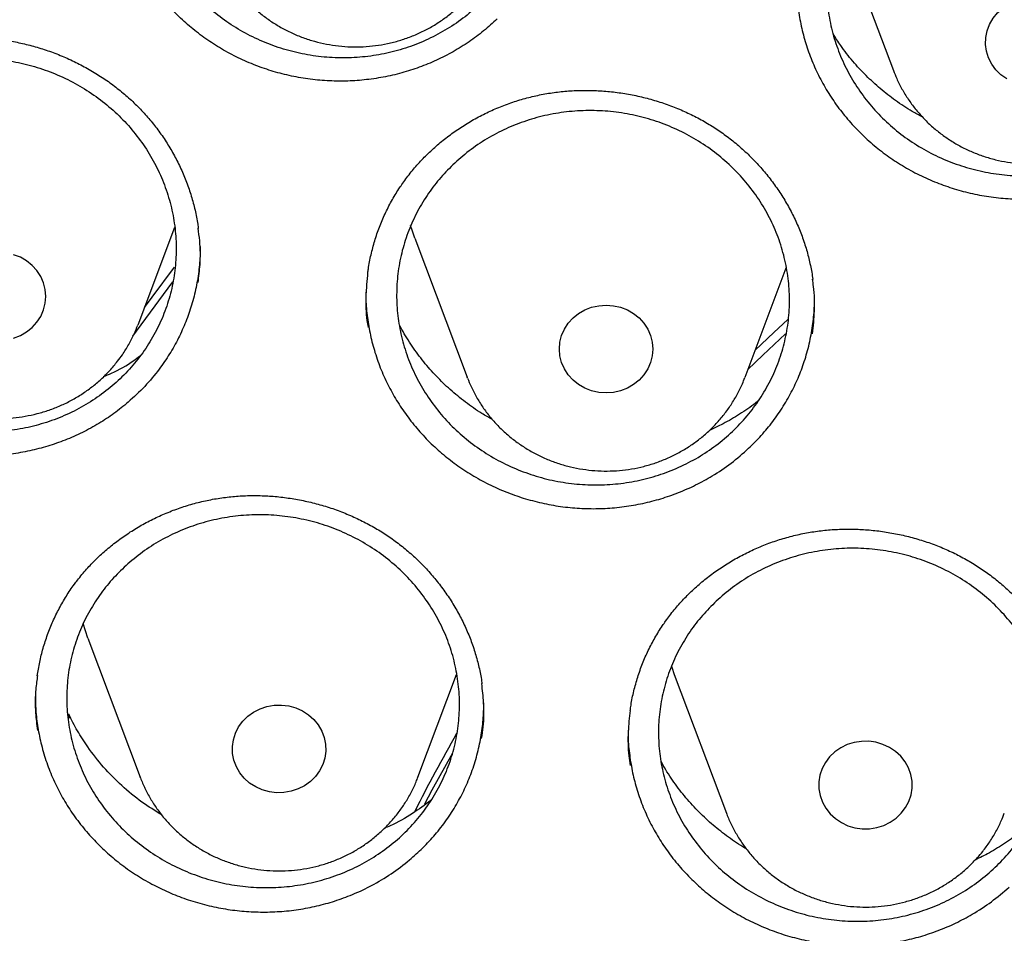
# Model space of a CAD drawing. Header units: millimetres. Extents: x 8 to 1233, y 12 to 1462.
# Tile 42 of 131: x 435 to 443, y 1284 to 1292. Entities that reach past the tile are written whole.
import ezdxf

# ---------------------------------------------------------------- set-up
doc = ezdxf.new("R2010")
doc.units = ezdxf.units.MM

msp = doc.modelspace()

# ---------------------------------------------------------------- linework, layer by layer
at = {"color": 7, "linetype": 'Continuous', "lineweight": 30}
for p, q in [((441.8648, 1292.783), (442.3119, 1291.5947)), ((435.8514, 1289.4203), (436.1649, 1290.2534)), ((438.2197, 1290.1588), (438.6668, 1288.9706)), ((441.0429, 1288.9706), (441.3953, 1289.9073)), ((437.8014, 1289.701), (437.8012, 1289.678)), ((438.6693, 1288.964), (438.6668, 1288.9706)), ((435.4228, 1286.739), (435.8698, 1285.5508)), ((438.246, 1285.5508), (438.5767, 1286.4298)), ((440.4381, 1286.4299), (440.8852, 1285.2417)), ((435.2663, 1286.0562), (435.2475, 1286.1027)), ((435.2582, 1286.0892), (435.2663, 1286.0562)), ((440.0443, 1285.9534), (440.044, 1285.9404)), ((435.8718, 1285.5457), (435.8698, 1285.5508))]:
    msp.add_line(p, q, dxfattribs=at)
at = {"color": 7, "linetype": 'Continuous', "lineweight": 30, "flags": 128}
for points in [[(443.2821, 1291.5215), (443.2323, 1291.5573), (443.1891, 1291.6), (443.1535, 1291.6486), (443.1265, 1291.7017), (443.1087, 1291.7582), (443.1005, 1291.8166), (443.1021, 1291.8754), (443.1136, 1291.9333), (443.1345, 1291.9888), (443.1645, 1292.0406), (443.2027, 1292.0873), (443.2482, 1292.1279), (443.2999, 1292.1612)], [(438.2197, 1290.1588), (438.1979, 1290.2208), (438.1832, 1290.2681)], [(434.987, 1289.4412), (435.0198, 1289.4914), (435.0438, 1289.5458), (435.0584, 1289.6031), (435.0634, 1289.6618), (435.0584, 1289.7205), (435.0438, 1289.7778), (435.0198, 1289.8322), (434.987, 1289.8824), (434.9462, 1289.9271), (434.8985, 1289.9654), (434.845, 1289.9962), (434.787, 1290.0187)], [(435.9065, 1289.5668), (435.9719, 1289.6566), (436.1634, 1289.9133)], [(436.147, 1289.7879), (435.8746, 1289.4187), (435.8046, 1289.3206)], [(439.572, 1289.4775), (439.6197, 1289.5157), (439.6733, 1289.5465), (439.7312, 1289.569), (439.7923, 1289.5828), (439.8549, 1289.5874), (439.9174, 1289.5828), (439.9785, 1289.569), (440.0365, 1289.5465), (440.09, 1289.5157), (440.1377, 1289.4775), (440.1785, 1289.4327), (440.2113, 1289.3825), (440.2353, 1289.3281), (440.2499, 1289.2708), (440.2549, 1289.2121), (440.2499, 1289.1534), (440.2353, 1289.0961), (440.2113, 1289.0417), (440.1785, 1288.9915), (440.1377, 1288.9467), (440.09, 1288.9085), (440.0365, 1288.8777), (439.9785, 1288.8552), (439.9174, 1288.8414), (439.8549, 1288.8368), (439.7923, 1288.8414), (439.7312, 1288.8552), (439.6733, 1288.8777), (439.6197, 1288.9085), (439.572, 1288.9467), (439.5312, 1288.9915), (439.4985, 1289.0417), (439.4744, 1289.0961), (439.4598, 1289.1534), (439.4549, 1289.2121), (439.4598, 1289.2708), (439.4744, 1289.3281), (439.4985, 1289.3825), (439.5312, 1289.4327), (439.572, 1289.4775)], [(434.787, 1289.3049), (434.845, 1289.3274), (434.8985, 1289.3582), (434.9462, 1289.3964), (434.987, 1289.4412)], [(441.1297, 1289.2012), (441.29, 1289.3538), (441.4098, 1289.4649)], [(441.3904, 1289.3433), (441.1944, 1289.1595), (441.0681, 1289.0375)], [(435.4228, 1286.739), (435.4009, 1286.801), (435.3815, 1286.8648)], [(440.4131, 1286.5016), (440.4163, 1286.4919), (440.4381, 1286.4299)], [(436.7115, 1285.9799), (436.747, 1286.0285), (436.7902, 1286.0712), (436.84, 1286.107), (436.8952, 1286.1351), (436.9544, 1286.1548), (437.0161, 1286.1655), (437.0788, 1286.1671), (437.1411, 1286.1594), (437.2012, 1286.1426), (437.2579, 1286.1173), (437.3096, 1286.0839), (437.3551, 1286.0434), (437.3934, 1285.9967), (437.4233, 1285.9449), (437.4443, 1285.8894), (437.4557, 1285.8315), (437.4573, 1285.7726), (437.4491, 1285.7143), (437.4313, 1285.6578), (437.4043, 1285.6046), (437.3687, 1285.5561), (437.3255, 1285.5134), (437.2757, 1285.4776), (437.2206, 1285.4495), (437.1614, 1285.4298), (437.0997, 1285.4191), (437.037, 1285.4175), (436.9747, 1285.4252), (436.9145, 1285.4419), (436.8579, 1285.4673), (436.8062, 1285.5006), (436.7606, 1285.5412), (436.7224, 1285.5879), (436.6925, 1285.6396), (436.6715, 1285.6952), (436.6601, 1285.7531), (436.6584, 1285.8119), (436.6666, 1285.8703), (436.6845, 1285.9268), (436.7115, 1285.9799)], [(442.3797, 1285.242), (442.4161, 1285.2899), (442.4441, 1285.3426), (442.463, 1285.3988), (442.4723, 1285.457), (442.4717, 1285.5159), (442.4614, 1285.574), (442.4414, 1285.6298), (442.4125, 1285.6821), (442.3751, 1285.7294), (442.3304, 1285.7707), (442.2793, 1285.8049), (442.2231, 1285.8311), (442.1632, 1285.8489), (442.1011, 1285.8576), (442.0384, 1285.857), (441.9765, 1285.8473), (441.9169, 1285.8286), (441.8613, 1285.8015), (441.8108, 1285.7664), (441.7668, 1285.7244), (441.7304, 1285.6765), (441.7024, 1285.6238), (441.6835, 1285.5676), (441.6742, 1285.5094), (441.6748, 1285.4505), (441.6851, 1285.3924), (441.705, 1285.3366), (441.734, 1285.2843), (441.7714, 1285.237), (441.8161, 1285.1957), (441.8672, 1285.1615), (441.9234, 1285.1352), (441.9833, 1285.1175), (442.0453, 1285.1088), (442.1081, 1285.1093), (442.17, 1285.1191), (442.2295, 1285.1377), (442.2852, 1285.1649), (442.3357, 1285.2), (442.3797, 1285.242)], [(438.5399, 1285.7571), (438.3655, 1285.4386), (438.3023, 1285.3183)]]:
    msp.add_lwpolyline(points, dxfattribs=at)
at = {"color": 7, "linetype": 'Continuous', "lineweight": 30}
msp.add_arc((450.9656, 1278.8467), 14.2687, 150.26718, 153.30414, dxfattribs=at)
for points, knots in [([(419.8279, 1282.1751), (419.8463, 1282.3054), (419.8881, 1282.6005), (419.9633, 1283.0592), (420.0517, 1283.5511), (420.1489, 1284.0416), (420.2545, 1284.5305), (420.3686, 1285.0178), (420.4911, 1285.5033), (420.622, 1285.9868), (420.7613, 1286.4683), (420.9089, 1286.9476), (421.0647, 1287.4246), (421.2288, 1287.8991), (421.4011, 1288.3711), (421.5816, 1288.8404), (421.7701, 1289.3069), (421.9667, 1289.7704), (422.1713, 1290.2309), (422.3839, 1290.6882), (422.6043, 1291.1423), (422.8326, 1291.5929), (423.0686, 1292.0399), (423.3124, 1292.4833), (423.5638, 1292.9229), (423.8228, 1293.3587), (424.0893, 1293.7904), (424.3632, 1294.2181), (424.6445, 1294.6414), (424.9331, 1295.0605), (425.2289, 1295.4751), (425.5319, 1295.8851), (425.8419, 1296.2905), (426.1589, 1296.6911), (426.4828, 1297.0868), (426.8135, 1297.4775), (427.1509, 1297.8632), (427.495, 1298.2436), (427.8456, 1298.6188), (428.2026, 1298.9885), (428.566, 1299.3528), (428.9357, 1299.7115), (429.3115, 1300.0645), (429.6934, 1300.4118), (430.0812, 1300.7531), (430.4749, 1301.0886), (430.8744, 1301.4179), (431.2795, 1301.7412), (431.6902, 1302.0583), (432.1062, 1302.369), (432.5277, 1302.6734), (432.9543, 1302.9713), (433.386, 1303.2627), (433.8227, 1303.5474), (434.2643, 1303.8255), (434.7107, 1304.0968), (435.1617, 1304.3613), (435.6172, 1304.6188), (436.0771, 1304.8694), (436.5413, 1305.113), (437.0096, 1305.3495), (437.482, 1305.5787), (437.9583, 1305.8008), (438.4383, 1306.0156), (438.922, 1306.2231), (439.4093, 1306.4231), (439.8999, 1306.6157), (440.3938, 1306.8008), (440.8909, 1306.9784), (441.391, 1307.1483), (441.8939, 1307.3107), (442.3996, 1307.4653), (442.9079, 1307.6122), (443.4186, 1307.7514), (443.9318, 1307.8828), (444.4471, 1308.0063), (444.9645, 1308.122), (445.4838, 1308.2297), (446.0049, 1308.3296), (446.5277, 1308.4215), (447.052, 1308.5054), (447.5777, 1308.5813), (448.1046, 1308.6493), (448.6327, 1308.7091), (449.1617, 1308.761), (449.6915, 1308.8047), (450.222, 1308.8404), (450.7531, 1308.868), (451.2846, 1308.8875), (451.8163, 1308.8989), (452.3482, 1308.9023), (452.8801, 1308.8975), (453.4118, 1308.8846), (453.9432, 1308.8636), (454.4742, 1308.8345), (455.0046, 1308.7974), (455.5343, 1308.7522), (456.0631, 1308.6989), (456.5909, 1308.6375), (457.1177, 1308.5682), (457.6431, 1308.4908), (458.1671, 1308.4054), (458.6896, 1308.3121), (459.2104, 1308.2108), (459.7294, 1308.1016), (460.2464, 1307.9845), (460.7614, 1307.8595), (461.274, 1307.7267), (461.7844, 1307.5862), (462.2922, 1307.4378), (462.7974, 1307.2818), (463.2998, 1307.1181), (463.7993, 1306.9467), (464.2958, 1306.7678), (464.7891, 1306.5813), (465.2792, 1306.3874), (465.7658, 1306.186), (466.2488, 1305.9772), (466.7282, 1305.7611), (467.2038, 1305.5377), (467.6754, 1305.3071), (468.143, 1305.0694), (468.6064, 1304.8246), (469.0655, 1304.5727), (469.5202, 1304.3139), (469.9703, 1304.0482), (470.4158, 1303.7756), (470.8565, 1303.4964), (471.2924, 1303.2104), (471.7232, 1302.9179), (472.1488, 1302.6188), (472.5693, 1302.3133), (472.9844, 1302.0014), (473.394, 1301.6832), (473.7981, 1301.3588), (474.1965, 1301.0284), (474.5892, 1300.6919), (474.9759, 1300.3494), (475.3567, 1300.0011), (475.7314, 1299.6471), (476.1, 1299.2874), (476.4622, 1298.9222), (476.8181, 1298.5514), (477.1675, 1298.1753), (477.5103, 1297.7939), (477.8465, 1297.4074), (478.176, 1297.0158), (478.4987, 1296.6192), (478.8144, 1296.2177), (479.1231, 1295.8115), (479.4248, 1295.4007), (479.7193, 1294.9853), (480.0066, 1294.5654), (480.2866, 1294.1413), (480.5591, 1293.7129), (480.8243, 1293.2805), (481.0819, 1292.844), (481.3319, 1292.4037), (481.5743, 1291.9597), (481.8089, 1291.512), (482.0358, 1291.0608), (482.2548, 1290.6062), (482.4659, 1290.1483), (482.6691, 1289.6872), (482.8643, 1289.2232), (483.0513, 1288.7562), (483.2303, 1288.2864), (483.4011, 1287.814), (483.5638, 1287.339), (483.7181, 1286.8616), (483.8642, 1286.3819), (484.002, 1285.9001), (484.1314, 1285.4162), (484.2524, 1284.9304), (484.3649, 1284.4428), (484.469, 1283.9536), (484.5646, 1283.4628), (484.6519, 1282.9707), (484.7299, 1282.4772), (484.7852, 1282.097), (484.8116, 1281.881), (484.8178, 1281.8302)], [0, 0, 0, 0, 0.004439, 0.010056, 0.015673, 0.021289, 0.026906, 0.032523, 0.038139, 0.043756, 0.049373, 0.054989, 0.060606, 0.066222, 0.071838, 0.077455, 0.083071, 0.088687, 0.094304, 0.09992, 0.105536, 0.111152, 0.116768, 0.122384, 0.128, 0.133616, 0.139232, 0.144847, 0.150463, 0.156079, 0.161694, 0.16731, 0.172925, 0.178541, 0.184156, 0.189772, 0.195387, 0.201002, 0.206617, 0.212232, 0.217847, 0.223462, 0.229077, 0.234692, 0.240307, 0.245922, 0.251536, 0.257151, 0.262766, 0.26838, 0.273995, 0.279609, 0.285224, 0.290838, 0.296453, 0.302067, 0.307681, 0.313296, 0.31891, 0.324524, 0.330138, 0.335752, 0.341366, 0.346981, 0.352595, 0.358209, 0.363823, 0.369436, 0.37505, 0.380664, 0.386278, 0.391892, 0.397506, 0.40312, 0.408734, 0.414347, 0.419961, 0.425575, 0.431189, 0.436802, 0.442416, 0.44803, 0.453643, 0.459257, 0.464871, 0.470484, 0.476098, 0.481712, 0.487325, 0.492939, 0.498553, 0.504166, 0.50978, 0.515393, 0.521007, 0.526621, 0.532234, 0.537848, 0.543462, 0.549075, 0.554689, 0.560303, 0.565916, 0.57153, 0.577144, 0.582757, 0.588371, 0.593985, 0.599599, 0.605212, 0.610826, 0.61644, 0.622054, 0.627668, 0.633282, 0.638895, 0.644509, 0.650123, 0.655737, 0.661351, 0.666965, 0.672579, 0.678193, 0.683808, 0.689422, 0.695036, 0.70065, 0.706264, 0.711879, 0.717493, 0.723107, 0.728722, 0.734336, 0.739951, 0.745565, 0.75118, 0.756794, 0.762409, 0.768024, 0.773639, 0.779253, 0.784868, 0.790483, 0.796098, 0.801713, 0.807328, 0.812943, 0.818559, 0.824174, 0.829789, 0.835405, 0.84102, 0.846636, 0.852251, 0.857867, 0.863482, 0.869098, 0.874714, 0.88033, 0.885945, 0.891561, 0.897177, 0.902793, 0.90841, 0.914026, 0.919642, 0.925258, 0.930874, 0.936491, 0.942107, 0.947724, 0.95334, 0.958956, 0.964573, 0.97019, 0.975806, 0.981423, 0.98704, 0.992656, 0.998273, 1, 1, 1, 1]), ([(436.3802, 1294.4461), (436.3378, 1294.4024), (436.2529, 1294.3148), (436.1464, 1294.1671), (436.0565, 1294.0096), (435.9867, 1293.8428), (435.9366, 1293.6694), (435.9071, 1293.4915), (435.8991, 1293.3111), (435.9121, 1293.1307), (435.9459, 1292.9525), (436.0008, 1292.7787), (436.0754, 1292.6116), (436.1688, 1292.4532), (436.2805, 1292.3057), (436.4083, 1292.1707), (436.5509, 1292.0499), (436.7067, 1291.9454), (436.8735, 1291.8578), (437.049, 1291.7884), (437.2315, 1291.7386), (437.4183, 1291.7084), (437.6071, 1291.6982), (437.7955, 1291.7088), (437.9811, 1291.7393), (438.1618, 1291.7894), (438.3349, 1291.8591), (438.4985, 1291.9469), (438.6506, 1292.0516), (438.7889, 1292.1726), (438.9121, 1292.3076), (439.0186, 1292.4552), (439.1065, 1292.6137), (439.1754, 1292.7808), (439.2244, 1292.9545), (439.2521, 1293.1328), (439.259, 1293.3132), (439.2449, 1293.4935), (439.2093, 1293.6715), (439.1533, 1293.8449), (439.0777, 1294.0116), (438.9827, 1294.1692), (438.8701, 1294.3161), (438.7414, 1294.4503), (438.5977, 1294.5698), (438.4412, 1294.6735), (438.274, 1294.7601), (438.0977, 1294.8279), (437.915, 1294.8767), (437.728, 1294.9058), (437.5392, 1294.9143), (437.3509, 1294.9026), (437.1654, 1294.871), (436.9853, 1294.8192), (436.8126, 1294.7486), (436.6532, 1294.6615), (436.5074, 1294.5612), (436.4226, 1294.4845), (436.3802, 1294.4461)], [0, 0, 0, 0, 0.017868, 0.035793, 0.053661, 0.071529, 0.089453, 0.107321, 0.125194, 0.143124, 0.160998, 0.178879, 0.196818, 0.2147, 0.232589, 0.250536, 0.268425, 0.286317, 0.304266, 0.322159, 0.340048, 0.357994, 0.375884, 0.393765, 0.411704, 0.429586, 0.447459, 0.465389, 0.483262, 0.501129, 0.519053, 0.53692, 0.554786, 0.572709, 0.590575, 0.608446, 0.626373, 0.644244, 0.662123, 0.680059, 0.697938, 0.715826, 0.73377, 0.751657, 0.769549, 0.787498, 0.80539, 0.823281, 0.841229, 0.85912, 0.877004, 0.894946, 0.91283, 0.930706, 0.948639, 0.966514, 0.983257, 1, 1, 1, 1]), ([(442.2016, 1293.4143), (442.2464, 1293.4561), (442.3362, 1293.5399), (442.4885, 1293.6461), (442.6513, 1293.7365), (442.8244, 1293.8081), (443.0048, 1293.861), (443.1904, 1293.8943), (443.379, 1293.907), (443.5681, 1293.8996), (443.7555, 1293.8723), (443.9385, 1293.8246), (444.115, 1293.7579), (444.2829, 1293.6729), (444.4397, 1293.5702), (444.5837, 1293.4516), (444.7133, 1293.3186), (444.8262, 1293.1723), (444.9215, 1293.0152), (444.9982, 1292.8491), (445.0544, 1292.6758), (445.0902, 1292.4978), (445.1051, 1292.3173), (445.0983, 1292.1366), (445.0705, 1291.9579), (445.0221, 1291.7834), (444.9529, 1291.6156), (444.8647, 1291.4564), (444.7584, 1291.3077), (444.6349, 1291.1718), (444.4962, 1291.05), (444.3441, 1290.9438), (444.1801, 1290.8551), (444.0066, 1290.7844), (443.8259, 1290.7326), (443.6399, 1290.701), (443.4512, 1290.6894), (443.2621, 1290.6978), (443.0751, 1290.7269), (442.8924, 1290.7756), (442.7162, 1290.8433), (442.5492, 1290.9298), (442.393, 1291.0334), (442.2497, 1291.1528), (442.1214, 1291.2871), (442.0095, 1291.4339), (441.9151, 1291.5916), (441.8402, 1291.7584), (441.785, 1291.932), (441.7503, 1292.1101), (441.7372, 1292.2908), (441.7452, 1292.4714), (441.7741, 1292.65), (441.8243, 1292.8239), (441.8944, 1292.9914), (441.982, 1293.1466), (442.0838, 1293.2891), (442.1624, 1293.3725), (442.2016, 1293.4143)], [0, 0, 0, 0, 0.017869, 0.035794, 0.053663, 0.071531, 0.089457, 0.107325, 0.125194, 0.143121, 0.16099, 0.178864, 0.196794, 0.214668, 0.232549, 0.250487, 0.268368, 0.286255, 0.304199, 0.322086, 0.339976, 0.357922, 0.375812, 0.393699, 0.411644, 0.429531, 0.447413, 0.465352, 0.483233, 0.501108, 0.519039, 0.536914, 0.554783, 0.57271, 0.590579, 0.608448, 0.626373, 0.644242, 0.662114, 0.680043, 0.697915, 0.715793, 0.733729, 0.751608, 0.769493, 0.787436, 0.805321, 0.82321, 0.841157, 0.859046, 0.876934, 0.89488, 0.912769, 0.930652, 0.948593, 0.966477, 0.983238, 1, 1, 1, 1]), ([(438.9233, 1292.0359), (438.8853, 1292.001), (438.8093, 1291.9311), (438.6828, 1291.8375), (438.5478, 1291.753), (438.4054, 1291.68), (438.2582, 1291.6195), (438.1059, 1291.5711), (437.9482, 1291.5348), (437.7878, 1291.5115), (437.6273, 1291.5013), (437.4664, 1291.5041), (437.3045, 1291.5199), (437.1445, 1291.5488), (436.989, 1291.5901), (436.8375, 1291.6435), (436.6896, 1291.7095), (436.5478, 1291.7873), (436.4142, 1291.8753), (436.2885, 1291.9737), (436.1706, 1292.0828), (436.0626, 1292.2009), (435.9664, 1292.3259), (435.8811, 1292.458), (435.8071, 1292.5977), (435.7455, 1292.7428), (435.6975, 1292.8907), (435.662, 1293.0417), (435.6412, 1293.1963), (435.6325, 1293.3054), (435.6347, 1293.3619), (435.6349, 1293.3661)], [0, 0, 0, 0, 0.035083, 0.070168, 0.106266, 0.142365, 0.177494, 0.212624, 0.248781, 0.284937, 0.320007, 0.355076, 0.391168, 0.427259, 0.462285, 0.49731, 0.533348, 0.569387, 0.604523, 0.639658, 0.675816, 0.711974, 0.747098, 0.782221, 0.818366, 0.85451, 0.889645, 0.924781, 0.960938, 0.997095, 1, 1, 1, 1]), ([(436.528, 1292.5921), (436.5316, 1292.5819), (436.5465, 1292.5399), (436.5808, 1292.4693), (436.6307, 1292.3811), (436.6886, 1292.2974), (436.7533, 1292.2185), (436.8246, 1292.145), (436.902, 1292.0774), (436.985, 1292.0161), (437.0731, 1291.9616), (437.1656, 1291.9143), (437.2619, 1291.8744), (437.3614, 1291.8424), (437.4635, 1291.8184), (437.5673, 1291.8026), (437.6722, 1291.7951), (437.7775, 1291.7961), (437.8824, 1291.8055), (437.9862, 1291.8232), (438.0881, 1291.8492), (438.1875, 1291.8834), (438.2836, 1291.9253), (438.3756, 1291.975), (438.4642, 1292.0318), (438.5189, 1292.0758), (438.5465, 1292.098)], [0, 0, 0, 0, 0.013646, 0.055859, 0.098119, 0.140439, 0.182829, 0.225296, 0.267843, 0.310473, 0.353185, 0.395977, 0.438843, 0.481777, 0.524773, 0.567822, 0.610916, 0.654044, 0.697198, 0.740363, 0.783529, 0.826685, 0.869818, 0.912918, 0.955972, 1, 1, 1, 1]), ([(441.4843, 1292.3453), (441.4842, 1292.3441), (441.482, 1292.2907), (441.4902, 1292.1847), (441.5102, 1292.0304), (441.545, 1291.8797), (441.5921, 1291.7322), (441.6526, 1291.5875), (441.7259, 1291.4481), (441.8106, 1291.3163), (441.9062, 1291.1913), (442.0134, 1291.0732), (442.1308, 1290.9641), (442.2563, 1290.8658), (442.3899, 1290.7775), (442.5321, 1290.6995), (442.6805, 1290.6335), (442.8326, 1290.5802), (442.9886, 1290.5391), (443.149, 1290.5104), (443.3112, 1290.4948), (443.4726, 1290.4925), (443.6334, 1290.5029), (443.7942, 1290.5265), (443.9522, 1290.5631), (444.1046, 1290.6119), (444.2521, 1290.6726), (444.395, 1290.7457), (444.5417, 1290.8373), (444.6894, 1290.9487), (444.7821, 1291.0402), (444.8288, 1291.0862)], [0, 0, 0, 0, 0.000811, 0.036367, 0.071923, 0.106412, 0.140901, 0.176383, 0.211865, 0.246419, 0.280975, 0.316523, 0.35207, 0.386703, 0.421337, 0.45698, 0.492624, 0.527181, 0.561738, 0.597298, 0.632858, 0.667408, 0.701958, 0.737513, 0.773068, 0.807574, 0.84208, 0.877588, 0.913096, 0.95631, 1, 1, 1, 1]), ([(433.162, 1291.4137), (433.1775, 1291.4268), (433.2239, 1291.466), (433.3058, 1291.527), (433.4092, 1291.5943), (433.5181, 1291.6551), (433.6319, 1291.7093), (433.7499, 1291.7563), (433.8715, 1291.7959), (433.9958, 1291.8278), (434.1222, 1291.8516), (434.2496, 1291.8673), (434.3774, 1291.8748), (434.5047, 1291.874), (434.6309, 1291.865), (434.756, 1291.8478), (434.8804, 1291.8226), (435.0041, 1291.7894), (435.1265, 1291.7482), (435.2468, 1291.6992), (435.3639, 1291.6427), (435.4769, 1291.5792), (435.5851, 1291.509), (435.6875, 1291.4327), (435.7835, 1291.351), (435.8725, 1291.2643), (435.9549, 1291.1723), (436.031, 1291.0752), (436.1008, 1290.9727), (436.1639, 1290.8653), (436.2198, 1290.7537), (436.2681, 1290.6385), (436.3086, 1290.5205), (436.34, 1290.4005), (436.3595, 1290.3078), (436.3655, 1290.2551), (436.3669, 1290.2431)], [0, 0, 0, 0, 0.014981, 0.044961, 0.075091, 0.105438, 0.135971, 0.166649, 0.19742, 0.228222, 0.25897, 0.2896, 0.320056, 0.350292, 0.380264, 0.410045, 0.440075, 0.470452, 0.501109, 0.531966, 0.562931, 0.593895, 0.624737, 0.655367, 0.685712, 0.715715, 0.745449, 0.775497, 0.805823, 0.836405, 0.867188, 0.898107, 0.929094, 0.960067, 0.990954, 1, 1, 1, 1]), ([(442.558, 1291.1988), (442.5295, 1291.2137), (442.4505, 1291.2551), (442.3307, 1291.3353), (442.1988, 1291.4371), (442.0763, 1291.5494), (441.9632, 1291.6725), (441.8688, 1291.7918), (441.818, 1291.8726), (441.7969, 1291.9062)], [0, 0, 0, 0, 0.090934, 0.251817, 0.408017, 0.564218, 0.724961, 0.885704, 1, 1, 1, 1]), ([(433.3474, 1291.2803), (433.3034, 1291.2385), (433.2152, 1291.1547), (433.103, 1291.0119), (433.0071, 1290.8588), (432.9308, 1290.6955), (432.8741, 1290.525), (432.8377, 1290.3491), (432.8227, 1290.17), (432.8287, 1289.99), (432.8556, 1289.8114), (432.9037, 1289.6364), (432.9718, 1289.4673), (433.059, 1289.306), (433.1648, 1289.155), (433.2874, 1289.0157), (433.4251, 1288.89), (433.5768, 1288.7799), (433.74, 1288.6863), (433.9127, 1288.6103), (434.0932, 1288.5536), (434.2786, 1288.5162), (434.4669, 1288.4986), (434.6557, 1288.5018), (434.8425, 1288.5249), (435.025, 1288.5676), (435.2008, 1288.6303), (435.3677, 1288.7112), (435.5239, 1288.8095), (435.6668, 1288.9244), (435.7952, 1289.054), (435.9074, 1289.1967), (436.0014, 1289.351), (436.0767, 1289.5145), (436.1324, 1289.6855), (436.167, 1289.8617), (436.1808, 1290.0409), (436.1737, 1290.2209), (436.145, 1290.3993), (436.0958, 1290.574), (436.0267, 1290.7428), (435.9379, 1290.9033), (435.8311, 1291.0537), (435.7078, 1291.1923), (435.5688, 1291.3168), (435.4165, 1291.426), (435.2527, 1291.5188), (435.0792, 1291.5931), (434.8984, 1291.6488), (434.7127, 1291.6852), (434.5243, 1291.701), (434.3356, 1291.6968), (434.149, 1291.6726), (433.9669, 1291.6281), (433.7916, 1291.5646), (433.6288, 1291.4842), (433.4791, 1291.3901), (433.3913, 1291.3169), (433.3474, 1291.2803)], [0, 0, 0, 0, 0.017866, 0.035789, 0.053655, 0.071521, 0.089443, 0.107309, 0.125177, 0.143103, 0.160971, 0.178846, 0.196778, 0.214654, 0.232538, 0.250479, 0.268363, 0.286254, 0.304201, 0.322092, 0.339984, 0.357933, 0.375825, 0.393713, 0.411657, 0.429545, 0.447424, 0.465361, 0.48324, 0.501111, 0.519039, 0.53691, 0.554777, 0.5727, 0.590566, 0.608432, 0.626356, 0.644223, 0.662096, 0.680025, 0.697898, 0.715779, 0.733718, 0.751599, 0.769488, 0.787434, 0.805324, 0.823216, 0.841165, 0.859057, 0.876947, 0.894893, 0.912783, 0.930665, 0.948604, 0.966487, 0.983243, 1, 1, 1, 1]), ([(442.3135, 1291.5929), (442.3221, 1291.5704), (442.3427, 1291.5164), (442.3845, 1291.4348), (442.4373, 1291.3481), (442.4976, 1291.266), (442.5647, 1291.1889), (442.6382, 1291.1175), (442.7176, 1291.052), (442.8025, 1290.9931), (442.8922, 1290.941), (442.9861, 1290.8963), (443.0836, 1290.8592), (443.1841, 1290.8299), (443.2868, 1290.8088), (443.3911, 1290.7959), (443.4963, 1290.7914), (443.6015, 1290.7953), (443.7061, 1290.8077), (443.8093, 1290.8283), (443.9104, 1290.8572), (444.0087, 1290.8941), (444.1035, 1290.9388), (444.1941, 1290.9909), (444.2798, 1291.0502), (444.3601, 1291.116), (444.4345, 1291.1881), (444.5022, 1291.2659), (444.563, 1291.3488), (444.6162, 1291.4363), (444.6581, 1291.5184), (444.6787, 1291.5726), (444.6872, 1291.5951)], [0, 0, 0, 0, 0.023997, 0.057521, 0.091087, 0.124704, 0.158378, 0.192114, 0.225915, 0.259782, 0.293713, 0.327706, 0.361757, 0.39586, 0.430009, 0.464199, 0.498421, 0.532669, 0.566932, 0.601202, 0.635469, 0.669725, 0.70396, 0.738165, 0.77233, 0.806448, 0.84051, 0.874509, 0.908442, 0.942304, 0.976096, 1, 1, 1, 1]), ([(438.107, 1290.6179), (438.1186, 1290.6343), (438.1533, 1290.6835), (438.2165, 1290.7624), (438.299, 1290.8526), (438.3884, 1290.9377), (438.4843, 1291.0175), (438.5861, 1291.0914), (438.6932, 1291.159), (438.8051, 1291.2196), (438.9209, 1291.2729), (439.04, 1291.3186), (439.1614, 1291.3563), (439.2845, 1291.3859), (439.4088, 1291.4072), (439.5341, 1291.4203), (439.6608, 1291.4254), (439.7888, 1291.4225), (439.9177, 1291.4116), (440.0465, 1291.3926), (440.1741, 1291.3656), (440.2997, 1291.3307), (440.4222, 1291.2882), (440.5407, 1291.2384), (440.6544, 1291.1817), (440.7628, 1291.1185), (440.866, 1291.0487), (440.9645, 1290.9723), (441.0584, 1290.8892), (441.1471, 1290.7998), (441.2299, 1290.7045), (441.3062, 1290.604), (441.3756, 1290.4988), (441.4376, 1290.3897), (441.4916, 1290.2773), (441.5373, 1290.1625), (441.5748, 1290.0457), (441.6026, 1289.9277), (441.6181, 1289.8482), (441.6219, 1289.808), (441.622, 1289.8076)], [0, 0, 0, 0, 0.013447, 0.040431, 0.067548, 0.094858, 0.122333, 0.149936, 0.177619, 0.205325, 0.23298, 0.260526, 0.287914, 0.315104, 0.342056, 0.36884, 0.395841, 0.423147, 0.450699, 0.478424, 0.506238, 0.534044, 0.561733, 0.589226, 0.616457, 0.643377, 0.670054, 0.697021, 0.724235, 0.751677, 0.779296, 0.807038, 0.834841, 0.862634, 0.890352, 0.917948, 0.945388, 0.972657, 0.99976, 1, 1, 1, 1]), ([(438.5599, 1290.8024), (438.606, 1290.8426), (438.6984, 1290.9231), (438.8539, 1291.0239), (439.0196, 1291.1086), (439.1948, 1291.1742), (439.3768, 1291.2209), (439.5634, 1291.248), (439.7523, 1291.2544), (439.9411, 1291.2408), (440.1275, 1291.2074), (440.3089, 1291.1539), (440.4833, 1291.0816), (440.6485, 1290.9914), (440.8019, 1290.8839), (440.9422, 1290.761), (441.0675, 1290.6241), (441.1757, 1290.4747), (441.266, 1290.315), (441.3372, 1290.147), (441.3879, 1289.9725), (441.418, 1289.794), (441.4271, 1289.6138), (441.4145, 1289.434), (441.381, 1289.257), (441.3271, 1289.0848), (441.2527, 1288.92), (441.1594, 1288.7644), (441.0485, 1288.6198), (440.9207, 1288.4886), (440.7783, 1288.3719), (440.6229, 1288.2711), (440.4562, 1288.1882), (440.2806, 1288.1235), (440.0983, 1288.0779), (439.9114, 1288.0525), (439.7225, 1288.0472), (439.5337, 1288.0618), (439.3477, 1288.0969), (439.1666, 1288.1515), (438.9926, 1288.2247), (438.8284, 1288.3165), (438.6756, 1288.4248), (438.5361, 1288.5485), (438.4121, 1288.6865), (438.3049, 1288.8365), (438.2156, 1288.9967), (438.146, 1289.1654), (438.0965, 1289.3401), (438.0675, 1289.5187), (438.0601, 1289.6991), (438.0739, 1289.8787), (438.1084, 1290.0556), (438.1642, 1290.2272), (438.2395, 1290.3916), (438.332, 1290.5432), (438.4382, 1290.6817), (438.5193, 1290.7622), (438.5599, 1290.8024)], [0, 0, 0, 0, 0.01787, 0.035796, 0.053666, 0.071535, 0.089461, 0.107331, 0.125204, 0.143134, 0.161007, 0.178887, 0.196824, 0.214704, 0.23259, 0.250534, 0.26842, 0.286309, 0.304256, 0.322145, 0.340033, 0.357979, 0.375866, 0.393749, 0.411689, 0.429571, 0.447447, 0.465379, 0.483254, 0.501124, 0.519051, 0.536921, 0.554789, 0.572715, 0.590583, 0.608454, 0.626383, 0.644254, 0.662132, 0.680067, 0.697944, 0.715829, 0.73377, 0.751655, 0.769544, 0.78749, 0.805379, 0.823268, 0.841214, 0.859103, 0.876988, 0.894929, 0.912814, 0.930691, 0.948626, 0.966504, 0.983252, 1, 1, 1, 1]), ([(437.8173, 1289.8625), (437.8186, 1289.8741), (437.8245, 1289.9265), (437.8436, 1290.0185), (437.8747, 1290.1378), (437.9147, 1290.2545), (437.9625, 1290.3678), (438.0182, 1290.4771), (438.0677, 1290.5599), (438.0988, 1290.6058), (438.107, 1290.6179)], [0, 0, 0, 0, 0.0429672, 0.1943889, 0.3459321, 0.4971789, 0.6478426, 0.7976911, 0.9465633, 1, 1, 1, 1]), ([(436.3652, 1289.7802), (436.3716, 1289.8311), (436.3867, 1289.9498), (436.3854, 1290.1064), (436.3703, 1290.2101), (436.3651, 1290.2457)], [0, 0, 0, 0, 0.329867, 0.769775, 1, 1, 1, 1]), ([(435.7671, 1288.7572), (435.7272, 1288.7245), (435.6474, 1288.6591), (435.5159, 1288.573), (435.3763, 1288.4963), (435.23, 1288.4313), (435.0796, 1288.3792), (434.9248, 1288.3392), (434.7652, 1288.3117), (434.6036, 1288.2972), (434.4427, 1288.2958), (434.282, 1288.3072), (434.1212, 1288.3317), (433.9628, 1288.3691), (433.8097, 1288.4186), (433.6612, 1288.4799), (433.517, 1288.5535), (433.3795, 1288.6385), (433.2509, 1288.7333), (433.1307, 1288.8379), (433.0189, 1288.9527), (432.9176, 1289.076), (432.8284, 1289.2056), (432.7505, 1289.3415), (432.6843, 1289.4844), (432.6309, 1289.6319), (432.5909, 1289.7815), (432.5648, 1289.9335), (432.5519, 1290.0606), (432.5531, 1290.1371), (432.5535, 1290.1614)], [0, 0, 0, 0, 0.035878, 0.071757, 0.108674, 0.14559, 0.181517, 0.217445, 0.254423, 0.2914, 0.327277, 0.363154, 0.400077, 0.436999, 0.472832, 0.508665, 0.545535, 0.582405, 0.618342, 0.65428, 0.691263, 0.728246, 0.764157, 0.800068, 0.837023, 0.873978, 0.909886, 0.945795, 0.982748, 1, 1, 1, 1]), ([(436.3822, 1290.0885), (436.3826, 1290.074), (436.3843, 1290.0089), (436.3741, 1289.8919), (436.3506, 1289.7389), (436.3126, 1289.5888), (436.262, 1289.4441), (436.1989, 1289.3041), (436.1229, 1289.1686), (436.0274, 1289.0294), (435.9111, 1288.8893), (435.8153, 1288.8014), (435.7671, 1288.7572)], [0, 0, 0, 0, 0.028773, 0.129584, 0.23333, 0.337075, 0.437728, 0.538382, 0.641959, 0.745536, 0.872067, 1, 1, 1, 1]), ([(437.8153, 1289.867), (437.8088, 1289.7987), (437.7959, 1289.6624), (437.7999, 1289.5044), (437.8151, 1289.417), (437.8186, 1289.3974)], [0, 0, 0, 0, 0.437316, 0.87323, 1, 1, 1, 1]), ([(441.6209, 1289.3416), (441.6275, 1289.4073), (441.6411, 1289.5414), (441.6379, 1289.6989), (441.6229, 1289.7885), (441.6193, 1289.81)], [0, 0, 0, 0, 0.421905, 0.861571, 1, 1, 1, 1]), ([(437.8009, 1289.6405), (437.8009, 1289.6391), (437.8005, 1289.5856), (437.8124, 1289.4816), (437.8372, 1289.3299), (437.8765, 1289.1807), (437.9289, 1289.0335), (437.9944, 1288.891), (438.0717, 1288.7553), (438.1603, 1288.6258), (438.2608, 1288.5026), (438.372, 1288.3877), (438.4919, 1288.2831), (438.6204, 1288.188), (438.7582, 1288.1027), (438.9028, 1288.0289), (439.0517, 1287.9676), (439.2052, 1287.9182), (439.3639, 1287.8809), (439.5251, 1287.8566), (439.6862, 1287.8455), (439.8475, 1287.8471), (440.0095, 1287.8619), (440.1693, 1287.8897), (440.3243, 1287.93), (440.475, 1287.9824), (440.6218, 1288.0474), (440.7735, 1288.1307), (440.9273, 1288.2336), (441.0251, 1288.3197), (441.0742, 1288.363)], [0, 0, 0, 0, 0.000987, 0.037825, 0.073555, 0.109285, 0.146044, 0.182802, 0.218608, 0.254415, 0.29125, 0.328084, 0.363984, 0.399884, 0.436831, 0.473777, 0.509609, 0.545441, 0.582312, 0.619184, 0.655017, 0.69085, 0.727726, 0.764601, 0.800386, 0.836172, 0.872996, 0.909821, 0.954663, 1, 1, 1, 1]), ([(441.0742, 1288.363), (441.111, 1288.3993), (441.1847, 1288.4718), (441.2833, 1288.5926), (441.3724, 1288.7216), (441.4495, 1288.8575), (441.5133, 1288.998), (441.5644, 1289.1432), (441.6031, 1289.2937), (441.6273, 1289.4467), (441.6381, 1289.5657), (441.6365, 1289.6329), (441.6361, 1289.6493)], [0, 0, 0, 0, 0.105992, 0.211988, 0.321063, 0.430137, 0.536029, 0.641924, 0.750913, 0.859902, 0.965615, 1, 1, 1, 1]), ([(435.6765, 1289.1076), (435.6904, 1289.1261), (435.7247, 1289.172), (435.7727, 1289.2497), (435.8171, 1289.3343), (435.8394, 1289.3914), (435.8494, 1289.4168)], [0, 0, 0, 0, 0.194908, 0.482272, 0.769276, 1, 1, 1, 1]), ([(438.8829, 1288.6089), (438.8524, 1288.626), (438.7722, 1288.6707), (438.6508, 1288.7563), (438.5206, 1288.8625), (438.4015, 1288.978), (438.2923, 1289.1022), (438.1942, 1289.2362), (438.1254, 1289.3438), (438.0938, 1289.4077), (438.0868, 1289.4219)], [0, 0, 0, 0, 0.08984, 0.23598, 0.38212, 0.524063, 0.666006, 0.812072, 0.958138, 1, 1, 1, 1]), ([(433.4804, 1289.4088), (433.4902, 1289.3842), (433.5125, 1289.3284), (433.5565, 1289.2452), (433.6106, 1289.1592), (433.6721, 1289.078), (433.7403, 1289.0018), (433.8149, 1288.9313), (433.8953, 1288.867), (433.981, 1288.8092), (434.0714, 1288.7584), (434.166, 1288.715), (434.2641, 1288.6792), (434.365, 1288.6513), (434.4681, 1288.6316), (434.5726, 1288.6201), (434.6778, 1288.6171), (434.7829, 1288.6224), (434.8873, 1288.6362), (434.9903, 1288.6583), (435.0909, 1288.6886), (435.1887, 1288.7268), (435.2828, 1288.7728), (435.3726, 1288.8262), (435.4575, 1288.8866), (435.5367, 1288.9536), (435.6107, 1289.0268), (435.6545, 1289.0805), (435.6765, 1289.1076)], [0, 0, 0, 0, 0.029991, 0.068205, 0.106468, 0.144791, 0.18318, 0.221641, 0.260176, 0.298785, 0.337468, 0.376221, 0.415038, 0.453914, 0.492842, 0.531814, 0.570822, 0.609857, 0.648908, 0.687964, 0.727016, 0.766053, 0.805064, 0.84404, 0.882968, 0.921841, 0.960648, 1, 1, 1, 1]), ([(435.5573, 1288.9761), (435.5798, 1288.9856), (435.6699, 1289.0234), (435.7749, 1289.0834), (435.8513, 1289.1406), (435.8695, 1289.1542)], [0, 0, 0, 0, 0.2014181, 0.8094334, 1, 1, 1, 1]), ([(438.6701, 1288.9639), (438.6798, 1288.9393), (438.7018, 1288.8833), (438.7455, 1288.7998), (438.7992, 1288.7137), (438.8604, 1288.6322), (438.9282, 1288.5558), (439.0025, 1288.485), (439.0826, 1288.4203), (439.1681, 1288.3622), (439.2583, 1288.3111), (439.3527, 1288.2672), (439.4507, 1288.2311), (439.5515, 1288.2028), (439.6544, 1288.1827), (439.7589, 1288.1708), (439.864, 1288.1673), (439.9692, 1288.1723), (440.0737, 1288.1856), (440.1767, 1288.2073), (440.2775, 1288.2372), (440.3754, 1288.2751), (440.4697, 1288.3207), (440.5597, 1288.3737), (440.6449, 1288.4337), (440.7245, 1288.5004), (440.798, 1288.5732), (440.8649, 1288.6517), (440.9249, 1288.7351), (440.977, 1288.8231), (441.0159, 1288.9008), (441.0342, 1288.9501), (441.0406, 1288.9675)], [0, 0, 0, 0, 0.02644, 0.060069, 0.09374, 0.127463, 0.161245, 0.19509, 0.228999, 0.262975, 0.297015, 0.331116, 0.365275, 0.399486, 0.433743, 0.468038, 0.502366, 0.536718, 0.571085, 0.605457, 0.639825, 0.674181, 0.708515, 0.742817, 0.777079, 0.811292, 0.845447, 0.87954, 0.913565, 0.94752, 0.981404, 1, 1, 1, 1]), ([(441.1601, 1288.7722), (441.1566, 1288.7693), (441.1112, 1288.7301), (441.0159, 1288.6658), (440.8791, 1288.5819), (440.784, 1288.5375), (440.7383, 1288.5162)], [0, 0, 0, 0, 0.027652, 0.366656, 0.696195, 1, 1, 1, 1]), ([(435.3341, 1287.236), (435.3465, 1287.2517), (435.3838, 1287.2988), (435.4511, 1287.3739), (435.5383, 1287.4592), (435.6322, 1287.5392), (435.7321, 1287.6135), (435.8378, 1287.6817), (435.9484, 1287.7433), (436.0634, 1287.7978), (436.1819, 1287.8449), (436.3032, 1287.8842), (436.4266, 1287.9154), (436.5512, 1287.9385), (436.6764, 1287.9533), (436.8023, 1287.9599), (436.9292, 1287.9585), (437.057, 1287.9491), (437.1852, 1287.9317), (437.3128, 1287.9063), (437.4389, 1287.8729), (437.5626, 1287.8319), (437.6827, 1287.7834), (437.7985, 1287.7279), (437.9092, 1287.6659), (438.0141, 1287.5976), (438.1135, 1287.5231), (438.2079, 1287.4422), (438.2973, 1287.3549), (438.3812, 1287.2616), (438.4589, 1287.1628), (438.5299, 1287.0591), (438.5937, 1286.9511), (438.6499, 1286.8396), (438.6979, 1286.7253), (438.7377, 1286.6089), (438.7683, 1286.4911), (438.7864, 1286.4039), (438.7917, 1286.3559), (438.7926, 1286.3477)], [0, 0, 0, 0, 0.01375, 0.041332, 0.06905, 0.096964, 0.125047, 0.15326, 0.181556, 0.209877, 0.238146, 0.266305, 0.294304, 0.3221, 0.349655, 0.377036, 0.404639, 0.432554, 0.46072, 0.489063, 0.517498, 0.545922, 0.574228, 0.602334, 0.630171, 0.65769, 0.684958, 0.712519, 0.740337, 0.768387, 0.796621, 0.824981, 0.853404, 0.881817, 0.910154, 0.938366, 0.96642, 0.994299, 1, 1, 1, 1]), ([(435.7642, 1287.3748), (435.8112, 1287.4137), (435.9054, 1287.4916), (436.0632, 1287.5882), (436.2307, 1287.6686), (436.4074, 1287.7297), (436.5904, 1287.7718), (436.7776, 1287.7943), (436.9667, 1287.7962), (437.1551, 1287.7781), (437.3408, 1287.7404), (437.521, 1287.6827), (437.6937, 1287.6066), (437.8568, 1287.5128), (438.0078, 1287.4021), (438.1452, 1287.2763), (438.2674, 1287.1371), (438.3721, 1286.9857), (438.4587, 1286.8246), (438.5261, 1286.6556), (438.5728, 1286.4808), (438.5988, 1286.3025), (438.6038, 1286.1229), (438.5871, 1285.9443), (438.5496, 1285.7689), (438.4918, 1285.599), (438.4137, 1285.4368), (438.3169, 1285.2842), (438.2028, 1285.143), (438.0721, 1285.0154), (437.9271, 1284.9027), (437.7695, 1284.8061), (437.6009, 1284.7276), (437.4239, 1284.6674), (437.2406, 1284.6264), (437.0532, 1284.6057), (436.8641, 1284.6048), (436.6757, 1284.6239), (436.4905, 1284.6634), (436.3106, 1284.722), (436.1384, 1284.7992), (435.9762, 1284.8944), (435.8259, 1285.006), (435.6892, 1285.1325), (435.5685, 1285.2728), (435.4646, 1285.4247), (435.379, 1285.5863), (435.3134, 1285.7559), (435.2678, 1285.931), (435.2429, 1286.1094), (435.2397, 1286.289), (435.2575, 1286.4675), (435.2961, 1286.6426), (435.3557, 1286.812), (435.4348, 1286.9738), (435.5307, 1287.1224), (435.6399, 1287.2576), (435.7227, 1287.3358), (435.7642, 1287.3748)], [0, 0, 0, 0, 0.017873, 0.035804, 0.053677, 0.071551, 0.089481, 0.107354, 0.125233, 0.143169, 0.161047, 0.178933, 0.196875, 0.214761, 0.23265, 0.250596, 0.268486, 0.286374, 0.30432, 0.322208, 0.340092, 0.358033, 0.375916, 0.393793, 0.411726, 0.429603, 0.447474, 0.465401, 0.483272, 0.50114, 0.519065, 0.536933, 0.554804, 0.572732, 0.590602, 0.608479, 0.626412, 0.644289, 0.662172, 0.680113, 0.697997, 0.715885, 0.733831, 0.751719, 0.769609, 0.787555, 0.805444, 0.82333, 0.841272, 0.859158, 0.877037, 0.894972, 0.912851, 0.930723, 0.948653, 0.966525, 0.983262, 1, 1, 1, 1]), ([(440.3643, 1286.8854), (440.376, 1286.9016), (440.4115, 1286.9502), (440.4758, 1287.0281), (440.5596, 1287.1169), (440.6503, 1287.2008), (440.7472, 1287.2792), (440.8501, 1287.3518), (440.9583, 1287.4179), (441.071, 1287.4771), (441.1876, 1287.529), (441.3074, 1287.5733), (441.4294, 1287.6096), (441.553, 1287.6378), (441.6776, 1287.6578), (441.8032, 1287.6696), (441.93, 1287.6734), (442.0581, 1287.6693), (442.1868, 1287.6572), (442.3154, 1287.637), (442.4428, 1287.6089), (442.568, 1287.5729), (442.69, 1287.5295), (442.8079, 1287.4788), (442.9209, 1287.4213), (443.0285, 1287.3574), (443.1308, 1287.287), (443.2284, 1287.21), (443.3212, 1287.1265), (443.4087, 1287.0366), (443.4903, 1286.9411), (443.5654, 1286.8403), (443.6334, 1286.735), (443.694, 1286.6258), (443.7466, 1286.5135), (443.7909, 1286.3988), (443.8266, 1286.2823), (443.8527, 1286.1718), (443.863, 1286.0998), (443.8676, 1286.0676)], [0, 0, 0, 0, 0.013525, 0.040651, 0.06791, 0.095361, 0.122977, 0.150721, 0.178544, 0.206392, 0.234188, 0.261875, 0.289404, 0.316734, 0.343826, 0.370743, 0.397878, 0.425321, 0.453012, 0.480876, 0.508831, 0.536778, 0.564609, 0.592243, 0.619614, 0.646673, 0.673486, 0.700582, 0.727935, 0.755517, 0.783281, 0.811171, 0.839124, 0.867071, 0.894944, 0.922696, 0.950293, 0.977719, 1, 1, 1, 1]), ([(440.8126, 1287.0702), (440.8592, 1287.1099), (440.9526, 1287.1894), (441.1095, 1287.2885), (441.2762, 1287.3716), (441.4524, 1287.4356), (441.6352, 1287.4806), (441.8223, 1287.5061), (442.0116, 1287.511), (442.2005, 1287.4959), (442.3867, 1287.4611), (442.5678, 1287.4063), (442.7415, 1287.3328), (442.9059, 1287.2416), (443.0584, 1287.1332), (443.1974, 1287.0096), (443.3214, 1286.8722), (443.428, 1286.7225), (443.5166, 1286.5626), (443.5861, 1286.3947), (443.6349, 1286.2204), (443.663, 1286.0424), (443.6702, 1285.8628), (443.6556, 1285.6838), (443.6201, 1285.5077), (443.5642, 1285.3367), (443.4879, 1285.1731), (443.3928, 1285.0188), (443.2802, 1284.8757), (443.1508, 1284.7459), (443.0069, 1284.6308), (442.8502, 1284.5317), (442.6824, 1284.4504), (442.5059, 1284.3873), (442.3228, 1284.3433), (442.1354, 1284.3196), (441.9461, 1284.3158), (441.7573, 1284.3319), (441.5714, 1284.3685), (441.3907, 1284.4243), (441.2173, 1284.4987), (441.0539, 1284.5914), (440.9021, 1284.7006), (440.7638, 1284.825), (440.6412, 1284.9635), (440.5355, 1285.1138), (440.4479, 1285.2742), (440.3802, 1285.4428), (440.3325, 1285.6172), (440.3054, 1285.7954), (440.3001, 1285.9751), (440.3158, 1286.154), (440.3524, 1286.3299), (440.4101, 1286.5003), (440.4874, 1286.6635), (440.5816, 1286.8138), (440.6895, 1286.9509), (440.7715, 1287.0305), (440.8126, 1287.0702)], [0, 0, 0, 0, 0.017872, 0.035802, 0.053674, 0.071546, 0.089475, 0.107348, 0.125223, 0.143156, 0.161032, 0.178913, 0.196852, 0.214733, 0.232619, 0.250562, 0.268448, 0.286335, 0.304279, 0.322167, 0.340052, 0.357994, 0.375879, 0.393759, 0.411696, 0.429576, 0.447451, 0.465383, 0.483257, 0.501129, 0.519057, 0.536928, 0.554799, 0.572726, 0.590597, 0.608471, 0.626403, 0.644277, 0.662157, 0.680093, 0.697973, 0.715857, 0.733799, 0.751684, 0.769571, 0.787515, 0.805403, 0.823289, 0.841232, 0.859118, 0.877, 0.894939, 0.912821, 0.930697, 0.94863, 0.966507, 0.983253, 1, 1, 1, 1]), ([(434.9901, 1286.4162), (434.9963, 1286.4554), (435.0089, 1286.535), (435.0385, 1286.6529), (435.0762, 1286.7697), (435.1221, 1286.8836), (435.1758, 1286.9938), (435.2372, 1287.0995), (435.2912, 1287.1796), (435.325, 1287.224), (435.3341, 1287.236)], [0, 0, 0, 0, 0.133048, 0.269966, 0.406998, 0.543763, 0.679999, 0.815494, 0.950099, 1, 1, 1, 1]), ([(440.0613, 1286.117), (440.0633, 1286.1338), (440.0704, 1286.1913), (440.0914, 1286.288), (440.124, 1286.4064), (440.1654, 1286.5222), (440.2146, 1286.6347), (440.2716, 1286.743), (440.3228, 1286.826), (440.3552, 1286.8724), (440.3643, 1286.8854)], [0, 0, 0, 0, 0.061294, 0.209126, 0.357085, 0.504758, 0.651865, 0.798173, 0.943523, 1, 1, 1, 1]), ([(434.9917, 1286.4191), (434.9861, 1286.3809), (434.9707, 1286.2754), (434.9696, 1286.118), (434.9847, 1286.0006), (434.9911, 1285.951)], [0, 0, 0, 0, 0.246771, 0.681622, 1, 1, 1, 1]), ([(438.7904, 1285.8807), (438.7955, 1285.9144), (438.811, 1286.0158), (438.8125, 1286.1738), (438.7977, 1286.2963), (438.7911, 1286.3505)], [0, 0, 0, 0, 0.217418, 0.653293, 1, 1, 1, 1]), ([(434.9737, 1286.2516), (434.9742, 1286.2093), (434.9752, 1286.1166), (434.993, 1285.9741), (435.0235, 1285.8239), (435.0679, 1285.675), (435.1256, 1285.5299), (435.1953, 1285.3911), (435.2767, 1285.2578), (435.3704, 1285.1301), (435.4751, 1285.0101), (435.5892, 1284.8998), (435.7123, 1284.7986), (435.8452, 1284.7066), (435.9856, 1284.6256), (436.131, 1284.5568), (436.2817, 1284.4996), (436.4381, 1284.4541), (436.5979, 1284.4214), (436.7582, 1284.4018), (436.9195, 1284.3949), (437.0821, 1284.4009), (437.2434, 1284.4201), (437.4005, 1284.4519), (437.554, 1284.496), (437.7043, 1284.5528), (437.8604, 1284.6275), (438.0198, 1284.7217), (438.1222, 1284.802), (438.1737, 1284.8425)], [0, 0, 0, 0, 0.030243, 0.066238, 0.102232, 0.139263, 0.176294, 0.212365, 0.248436, 0.285543, 0.322648, 0.358821, 0.394994, 0.432221, 0.469447, 0.505564, 0.54168, 0.578844, 0.616007, 0.652137, 0.688268, 0.725449, 0.76263, 0.798719, 0.834807, 0.871944, 0.90908, 0.954291, 1, 1, 1, 1]), ([(438.1737, 1284.8425), (438.2124, 1284.8766), (438.29, 1284.9448), (438.3952, 1285.0596), (438.4913, 1285.1831), (438.5757, 1285.3142), (438.6472, 1285.4505), (438.7062, 1285.5921), (438.7529, 1285.7395), (438.7859, 1285.8903), (438.8059, 1286.0391), (438.808, 1286.1373), (438.809, 1286.185)], [0, 0, 0, 0, 0.099492, 0.198988, 0.301378, 0.403765, 0.503112, 0.602461, 0.704716, 0.80697, 0.906115, 1, 1, 1, 1]), ([(436.0543, 1285.2275), (435.9969, 1285.263), (435.8761, 1285.3377), (435.71, 1285.476), (435.5541, 1285.6338), (435.4296, 1285.7925), (435.3311, 1285.945), (435.2825, 1286.0411), (435.2582, 1286.0892)], [0, 0, 0, 0, 0.167781, 0.353255, 0.539319, 0.724793, 0.862397, 1, 1, 1, 1]), ([(440.06, 1286.1201), (440.0534, 1286.0594), (440.0394, 1285.931), (440.042, 1285.7732), (440.0576, 1285.6785), (440.062, 1285.6513)], [0, 0, 0, 0, 0.390044, 0.824417, 1, 1, 1, 1]), ([(440.0439, 1285.9336), (440.0437, 1285.9261), (440.0421, 1285.8668), (440.0527, 1285.757), (440.0758, 1285.6057), (440.1131, 1285.4567), (440.1636, 1285.3096), (440.2274, 1285.167), (440.3029, 1285.0311), (440.3899, 1284.9014), (440.4889, 1284.7776), (440.5986, 1284.6621), (440.7173, 1284.5568), (440.8446, 1284.4609), (440.9813, 1284.3746), (441.1251, 1284.2997), (441.2733, 1284.2372), (441.4263, 1284.1865), (441.5845, 1284.1478), (441.7456, 1284.1219), (441.9066, 1284.1093), (442.0681, 1284.1093), (442.2304, 1284.1223), (442.3907, 1284.1485), (442.5464, 1284.1871), (442.6979, 1284.2377), (442.8457, 1284.301), (442.9985, 1284.3823), (443.1535, 1284.483), (443.2523, 1284.5675), (443.302, 1284.61)], [0, 0, 0, 0, 0.005273, 0.04197, 0.077556, 0.113142, 0.149752, 0.186362, 0.222017, 0.257673, 0.294352, 0.33103, 0.366776, 0.402523, 0.439311, 0.476099, 0.511782, 0.547466, 0.584184, 0.620902, 0.656591, 0.692281, 0.729009, 0.765737, 0.801387, 0.837036, 0.873721, 0.910406, 0.954959, 1, 1, 1, 1]), ([(441.0549, 1284.9375), (441.0508, 1284.9397), (440.9969, 1284.9691), (440.9013, 1285.0359), (440.7698, 1285.1377), (440.6483, 1285.2505), (440.5355, 1285.3733), (440.4334, 1285.5073), (440.3633, 1285.6116), (440.3317, 1285.6733), (440.3258, 1285.6846)], [0, 0, 0, 0, 0.012892, 0.172243, 0.327016, 0.481789, 0.641057, 0.800326, 0.963179, 1, 1, 1, 1]), ([(435.872, 1285.5455), (435.8843, 1285.5152), (435.9094, 1285.4536), (435.9571, 1285.3652), (436.0121, 1285.2798), (436.0744, 1285.1991), (436.1434, 1285.1236), (436.2186, 1285.0539), (436.2997, 1284.9903), (436.386, 1284.9333), (436.477, 1284.8833), (436.5721, 1284.8408), (436.6705, 1284.8059), (436.7717, 1284.779), (436.875, 1284.7603), (436.9796, 1284.7498), (437.0848, 1284.7478), (437.1899, 1284.7541), (437.2942, 1284.7689), (437.3969, 1284.792), (437.4973, 1284.8232), (437.5946, 1284.8624), (437.6882, 1284.9093), (437.7775, 1284.9635), (437.8617, 1285.0247), (437.9403, 1285.0925), (438.0128, 1285.1663), (438.0786, 1285.2456), (438.1373, 1285.3298), (438.1881, 1285.4186), (438.2242, 1285.4928), (438.2404, 1285.5382), (438.2452, 1285.5517)], [0, 0, 0, 0, 0.032604, 0.066173, 0.099785, 0.133451, 0.167175, 0.200963, 0.234816, 0.268735, 0.302718, 0.336761, 0.370861, 0.405012, 0.439207, 0.47344, 0.507704, 0.541991, 0.576291, 0.610594, 0.644893, 0.679177, 0.713437, 0.747665, 0.781851, 0.815986, 0.850063, 0.884077, 0.918023, 0.951898, 0.985703, 1, 1, 1, 1]), ([(438.355, 1285.3508), (438.3041, 1285.3133), (438.1945, 1285.2324), (438.0601, 1285.1551), (437.9758, 1285.1209), (437.9599, 1285.1145)], [0, 0, 0, 0, 0.413491, 0.889554, 1, 1, 1, 1]), ([(440.8858, 1285.2407), (440.8864, 1285.2389), (440.8975, 1285.2053), (440.9269, 1285.1424), (440.974, 1285.0528), (441.0296, 1284.9677), (441.0921, 1284.8872), (441.1614, 1284.8119), (441.2369, 1284.7423), (441.3181, 1284.679), (441.4046, 1284.6222), (441.4958, 1284.5726), (441.5909, 1284.5303), (441.6895, 1284.4957), (441.7908, 1284.4691), (441.8941, 1284.4506), (441.9988, 1284.4405), (442.104, 1284.4387), (442.2091, 1284.4454), (442.3133, 1284.4605), (442.4159, 1284.4839), (442.5162, 1284.5154), (442.6134, 1284.5549), (442.7069, 1284.602), (442.796, 1284.6565), (442.88, 1284.7181), (442.9592, 1284.7861), (443.0069, 1284.8368), (443.0309, 1284.8624)], [0, 0, 0, 0, 0.0021151, 0.0414081, 0.0807418, 0.1201282, 0.1595767, 0.1990946, 0.2386869, 0.2783559, 0.3181016, 0.3579222, 0.3978137, 0.4377711, 0.4777878, 0.5178566, 0.5579696, 0.5981181, 0.6382931, 0.6784827, 0.7186764, 0.7588636, 0.7990338, 0.839176, 0.8792793, 0.9193331, 0.9593275, 1, 1, 1, 1]), ([(443.0309, 1284.8624), (443.046, 1284.8799), (443.0836, 1284.9233), (443.1374, 1284.9974), (443.1904, 1285.0849), (443.2319, 1285.1664), (443.252, 1285.2198), (443.2602, 1285.2414)], [0, 0, 0, 0, 0.155254, 0.385105, 0.614676, 0.843771, 1, 1, 1, 1]), ([(443.4644, 1285.1416), (443.4438, 1285.123), (443.3833, 1285.0681), (443.2725, 1284.9885), (443.1421, 1284.9057), (443.0518, 1284.8616), (443.0105, 1284.8415)], [0, 0, 0, 0, 0.153398, 0.451586, 0.749775, 1, 1, 1, 1])]:
    msp.add_open_spline(points, degree=3, knots=knots, dxfattribs=at)

doc.saveas('drawing.dxf')
